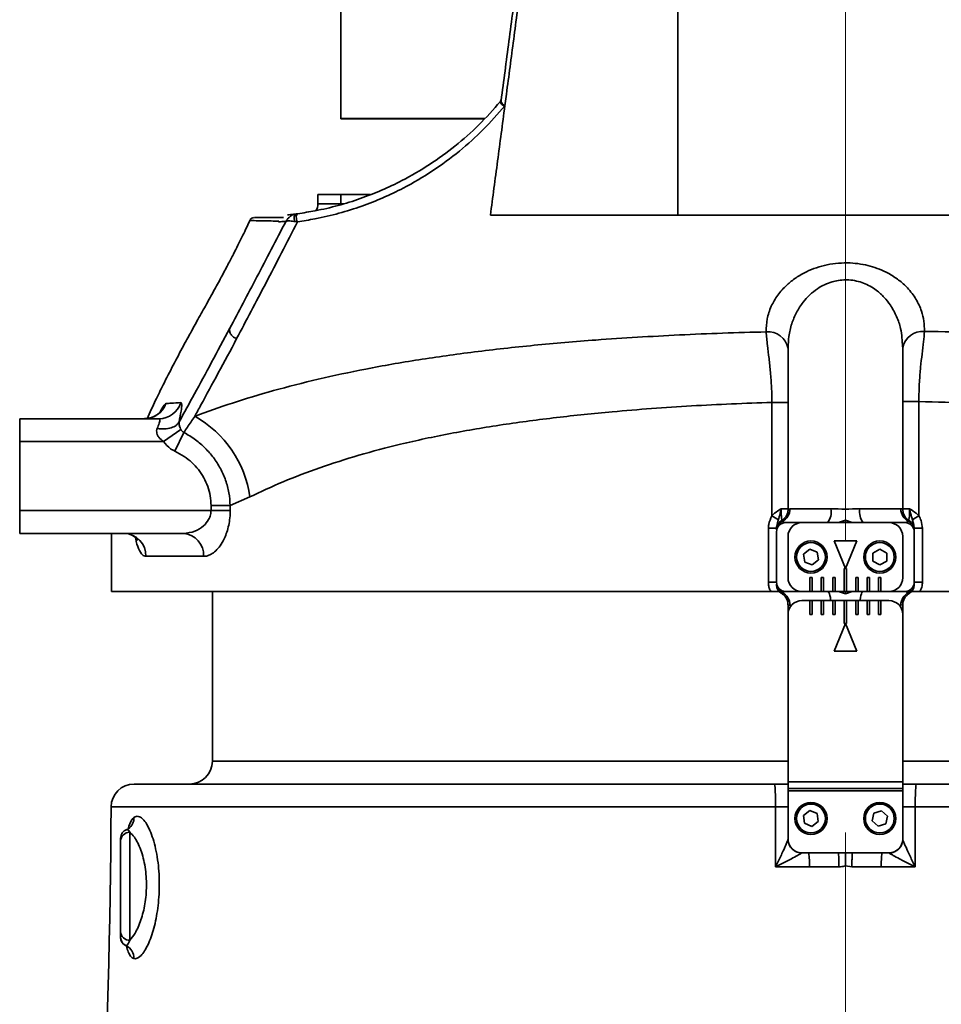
# Model space of a CAD drawing. Header units: millimetres. Extents: x -8713 to 3261, y -18743 to -8704.
# Tile 36 of 156: x -7008 to -6807, y -12521 to -12306. Entities that reach past the tile are written whole.
import ezdxf

# ---------------------------------------------------------------- set-up
doc = ezdxf.new("R2010")
doc.units = ezdxf.units.MM
doc.header["$LTSCALE"] = 10
doc.linetypes.add('CENTER', pattern=[50.8, 31.75, -6.35, 6.35, -6.35])
doc.layers.add('中心线层', color=1, linetype='CENTER')

msp = doc.modelspace()

# ---------------------------------------------------------------- linework, layer by layer
at = {"linetype": 'Continuous', "lineweight": 35}
for p, q in [((-6937.86, -12328.03), (-6937.86, -12298.05)), ((-6901.75, -12322.69), (-6902.08, -12325.23)), ((-6937.86, -12328.03), (-6906.5, -12328.03)), ((-6937.86, -12328.12), (-6937.86, -12328.03)), ((-6937.86, -12328.12), (-6906.58, -12328.12)), ((-6942.86, -12346.62), (-6942.86, -12344.62)), ((-6937.86, -12344.62), (-6931.43, -12344.62)), ((-6937.86, -12344.62), (-6937.86, -12346.62)), ((-6937.86, -12346.62), (-6937.31, -12346.62)), ((-6947.54, -12348.81), (-6947.25, -12348.77)), ((-6947.3, -12350.53), (-6947.81, -12350.47)), ((-6840.36, -12377.98), (-6840.36, -12413.16)), ((-6815.36, -12413.14), (-6815.36, -12377.81)), ((-6843.86, -12414.62), (-6843.86, -12389.91)), ((-6843.86, -12389.91), (-6840.36, -12389.91)), ((-6811.86, -12389.74), (-6815.36, -12389.74)), ((-6811.86, -12389.74), (-6811.86, -12414.62)), ((-7007.86, -12398.47), (-7007.86, -12393.47)), ((-7007.86, -12393.47), (-6977.47, -12393.47)), ((-6976.49, -12398.47), (-6972.74, -12395.79)), ((-6972.07, -12396.45), (-6974.04, -12400.54)), ((-6976.49, -12398.47), (-7007.86, -12398.47)), ((-7007.86, -12398.47), (-7007.86, -12413.47)), ((-6957.7, -12410.52), (-6961.96, -12412.41)), ((-7007.86, -12418.47), (-7007.86, -12413.47)), ((-7007.86, -12413.47), (-6966.15, -12413.47)), ((-6961.96, -12412.41), (-6966.15, -12412.41)), ((-6966.15, -12413.47), (-6966.15, -12412.41)), ((-6961.96, -12413.47), (-6966.15, -12413.47)), ((-6961.96, -12412.41), (-6961.96, -12413.47)), ((-6841.86, -12413.12), (-6840.36, -12413.12)), ((-6839.96, -12413.12), (-6831.01, -12413.12)), ((-6824.71, -12413.12), (-6815.76, -12413.12)), ((-6815.41, -12413.12), (-6813.86, -12413.12)), ((-6827.86, -12415.6), (-6829.36, -12416.12)), ((-6827.86, -12416.12), (-6827.86, -12415.6)), ((-6826.36, -12416.12), (-6827.86, -12415.6)), ((-6814.06, -12415.86), (-6813.88, -12415.77)), ((-6844.65, -12429.12), (-6844.65, -12417.36)), ((-6844.65, -12417.36), (-6842.86, -12417.36)), ((-6842.86, -12417.89), (-6842.86, -12417.9)), ((-6842.86, -12418.12), (-6842.86, -12429.12)), ((-6837.36, -12416.12), (-6840.86, -12416.12)), ((-6818.36, -12416.12), (-6837.36, -12416.12)), ((-6814.86, -12416.12), (-6818.36, -12416.12)), ((-6811.07, -12417.36), (-6812.86, -12417.36)), ((-6812.86, -12417.9), (-6812.86, -12417.89)), ((-6812.86, -12429.12), (-6812.86, -12418.12)), ((-6811.07, -12417.36), (-6811.07, -12429.12)), ((-6972.17, -12418.47), (-7007.86, -12418.47)), ((-6987.86, -12418.47), (-6987.86, -12431.12)), ((-6840.36, -12419.12), (-6840.36, -12428.12)), ((-6825.37, -12420.1), (-6830.34, -12420.1)), ((-6830.34, -12420.1), (-6827.86, -12426.1)), ((-6827.86, -12426.1), (-6825.37, -12420.1)), ((-6815.36, -12428.12), (-6815.36, -12419.12)), ((-6836.98, -12423.01), (-6835.64, -12421.91)), ((-6835.64, -12421.91), (-6834.02, -12422.53)), ((-6834.02, -12422.53), (-6833.74, -12424.24)), ((-6821.86, -12422.76), (-6820.36, -12421.89)), ((-6820.36, -12421.89), (-6818.86, -12422.75)), ((-6967.8, -12423.47), (-6980.34, -12423.47)), ((-6836.7, -12424.72), (-6836.98, -12423.01)), ((-6833.74, -12424.24), (-6835.08, -12425.33)), ((-6821.86, -12424.49), (-6821.86, -12422.76)), ((-6820.36, -12425.36), (-6821.86, -12424.49)), ((-6818.86, -12424.49), (-6820.36, -12425.36)), ((-6818.86, -12422.75), (-6818.86, -12424.49)), ((-6835.08, -12425.33), (-6836.7, -12424.72)), ((-6827.61, -12426.11), (-6828.11, -12426.11)), ((-6828.11, -12426.11), (-6828.11, -12431.11)), ((-6827.61, -12431.11), (-6827.61, -12426.11)), ((-6835.11, -12428.11), (-6835.61, -12428.11)), ((-6835.61, -12428.11), (-6835.61, -12431.11)), ((-6835.11, -12431.11), (-6835.11, -12428.11)), ((-6832.61, -12428.11), (-6833.11, -12428.11)), ((-6833.11, -12428.11), (-6833.11, -12431.11)), ((-6832.61, -12431.11), (-6832.61, -12428.11)), ((-6830.11, -12428.11), (-6830.61, -12428.11)), ((-6830.61, -12428.11), (-6830.61, -12431.11)), ((-6830.11, -12431.11), (-6830.11, -12428.11)), ((-6825.11, -12428.11), (-6825.61, -12428.11)), ((-6825.61, -12428.11), (-6825.61, -12431.11)), ((-6825.11, -12431.11), (-6825.11, -12428.11)), ((-6822.61, -12428.11), (-6823.11, -12428.11)), ((-6823.11, -12428.11), (-6823.11, -12431.11)), ((-6822.61, -12431.11), (-6822.61, -12428.11)), ((-6820.11, -12428.11), (-6820.61, -12428.11)), ((-6820.61, -12428.11), (-6820.61, -12431.11)), ((-6820.11, -12431.11), (-6820.11, -12428.11)), ((-6987.86, -12431.12), (-6844.12, -12431.12)), ((-6965.86, -12431.12), (-6965.86, -12468.12)), ((-6844.65, -12429.12), (-6842.86, -12429.12)), ((-6840.86, -12431.12), (-6837.36, -12431.12)), ((-6837.36, -12431.12), (-6818.36, -12431.12)), ((-6835.61, -12431.11), (-6835.11, -12431.11)), ((-6833.11, -12431.11), (-6832.61, -12431.11)), ((-6830.61, -12431.11), (-6830.11, -12431.11)), ((-6829.36, -12431.12), (-6827.86, -12431.65)), ((-6828.11, -12431.11), (-6827.61, -12431.11)), ((-6827.86, -12431.65), (-6826.36, -12431.12)), ((-6827.86, -12431.65), (-6827.86, -12431.12)), ((-6825.61, -12431.11), (-6825.11, -12431.11)), ((-6823.11, -12431.11), (-6822.61, -12431.11)), ((-6820.61, -12431.11), (-6820.11, -12431.11)), ((-6818.36, -12431.12), (-6814.86, -12431.12)), ((-6811.07, -12429.12), (-6812.86, -12429.12)), ((-6811.6, -12431.12), (-6667.86, -12431.12)), ((-6841.66, -12431.39), (-6841.84, -12431.47)), ((-6818.36, -12433.12), (-6837.36, -12433.12)), ((-6835.11, -12433.13), (-6835.61, -12433.13)), ((-6835.61, -12433.13), (-6835.61, -12436.13)), ((-6835.11, -12436.13), (-6835.11, -12433.13)), ((-6832.61, -12433.13), (-6833.11, -12433.13)), ((-6833.11, -12433.13), (-6833.11, -12436.13)), ((-6832.61, -12436.13), (-6832.61, -12433.13)), ((-6830.11, -12433.13), (-6830.61, -12433.13)), ((-6830.61, -12433.13), (-6830.61, -12436.13)), ((-6830.11, -12436.13), (-6830.11, -12433.13)), ((-6827.61, -12433.13), (-6828.11, -12433.13)), ((-6828.11, -12433.13), (-6828.11, -12438.13)), ((-6827.61, -12438.13), (-6827.61, -12433.13)), ((-6825.61, -12433.13), (-6825.61, -12436.13)), ((-6825.11, -12433.13), (-6825.61, -12433.13)), ((-6825.11, -12436.13), (-6825.11, -12433.13)), ((-6823.11, -12433.13), (-6823.11, -12436.13)), ((-6822.61, -12433.13), (-6823.11, -12433.13)), ((-6822.61, -12436.13), (-6822.61, -12433.13)), ((-6820.61, -12433.13), (-6820.61, -12436.13)), ((-6820.11, -12433.13), (-6820.61, -12433.13)), ((-6820.11, -12436.13), (-6820.11, -12433.13)), ((-6840.36, -12434.08), (-6840.36, -12436.12)), ((-6839.6, -12434.12), (-6839.96, -12434.12)), ((-6815.76, -12434.12), (-6816.12, -12434.12)), ((-6815.36, -12434.08), (-6815.76, -12434.12)), ((-6815.36, -12436.12), (-6815.36, -12434.08)), ((-6840.36, -12436.12), (-6840.36, -12472.62)), ((-6835.61, -12436.13), (-6835.11, -12436.13)), ((-6833.11, -12436.13), (-6832.61, -12436.13)), ((-6830.61, -12436.13), (-6830.11, -12436.13)), ((-6825.61, -12436.13), (-6825.11, -12436.13)), ((-6823.11, -12436.13), (-6822.61, -12436.13)), ((-6820.61, -12436.13), (-6820.11, -12436.13)), ((-6815.36, -12472.62), (-6815.36, -12436.12)), ((-6827.86, -12438.14), (-6830.34, -12444.14)), ((-6828.11, -12438.13), (-6827.61, -12438.13)), ((-6825.37, -12444.14), (-6827.86, -12438.14)), ((-6830.34, -12444.14), (-6825.37, -12444.14)), ((-6965.86, -12468.12), (-6840.36, -12468.12)), ((-6815.36, -12468.12), (-6689.86, -12468.12)), ((-6975.27, -12473.12), (-6981.36, -12473.12)), ((-6840.36, -12472.62), (-6815.36, -12472.62)), ((-6840.36, -12474.12), (-6840.36, -12472.62)), ((-6815.36, -12472.62), (-6815.36, -12474.12)), ((-6815.36, -12474.12), (-6840.36, -12474.12)), ((-6840.36, -12474.12), (-6840.36, -12474.62)), ((-6840.36, -12474.62), (-6815.36, -12474.62)), ((-6840.36, -12474.62), (-6840.36, -12485.12)), ((-6815.36, -12474.62), (-6815.36, -12474.12)), ((-6815.36, -12485.12), (-6815.36, -12474.62)), ((-6987.92, -12478.09), (-6843.07, -12478.09)), ((-6812.64, -12478.09), (-6667.8, -12478.09)), ((-6836.96, -12479.96), (-6835.58, -12478.91)), ((-6836.74, -12481.67), (-6836.96, -12479.96)), ((-6835.58, -12478.91), (-6833.98, -12479.57)), ((-6833.98, -12479.57), (-6833.76, -12481.29)), ((-6822.01, -12481.16), (-6821.64, -12479.46)), ((-6821.64, -12479.46), (-6820, -12478.93)), ((-6820, -12478.93), (-6818.71, -12480.09)), ((-6818.71, -12480.09), (-6819.07, -12481.78)), ((-6835.14, -12482.34), (-6836.74, -12481.67)), ((-6833.76, -12481.29), (-6835.14, -12482.34)), ((-6820.72, -12482.32), (-6822.01, -12481.16)), ((-6819.07, -12481.78), (-6820.72, -12482.32)), ((-6983.86, -12483.63), (-6983.86, -12507.16)), ((-6985.86, -12505.32), (-6985.86, -12485.55)), ((-6837.36, -12488.12), (-6818.36, -12488.12)), ((-6835.7, -12491.17), (-6843.07, -12491.17)), ((-6826.45, -12491.16), (-6827.86, -12490.95)), ((-6812.64, -12491.17), (-6820.01, -12491.17)), ((-6984.66, -12508.36), (-6984.74, -12508.25))]:
    msp.add_line(p, q, dxfattribs=at)
at = {"linetype": 'Continuous', "lineweight": 35, "flags": 128}
for points in [[(-6942.86, -12344.62), (-6942.76, -12344.62), (-6942.48, -12344.62), (-6942.02, -12344.62), (-6941.39, -12344.62), (-6940.64, -12344.62), (-6939.77, -12344.62), (-6938.83, -12344.62), (-6937.86, -12344.62)], [(-6942.86, -12346.62), (-6942.76, -12346.62), (-6942.48, -12346.62), (-6942.02, -12346.62), (-6941.39, -12346.62), (-6940.64, -12346.62), (-6939.77, -12346.62), (-6938.83, -12346.62), (-6937.86, -12346.62)], [(-6947.81, -12350.47), (-6947.93, -12350.24), (-6948, -12349.98), (-6948.03, -12349.71), (-6948.02, -12349.44), (-6947.95, -12349.2), (-6947.84, -12349), (-6947.7, -12348.87), (-6947.54, -12348.81)], [(-6947.25, -12348.77), (-6947.37, -12348.83), (-6947.47, -12348.97), (-6947.53, -12349.19), (-6947.56, -12349.46), (-6947.55, -12349.75), (-6947.5, -12350.04), (-6947.41, -12350.31), (-6947.3, -12350.53)], [(-6831.05, -12433.12), (-6831.07, -12432.98), (-6831.14, -12432.46), (-6831.23, -12432), (-6831.34, -12431.63), (-6831.48, -12431.35), (-6831.62, -12431.18), (-6831.76, -12431.12)], [(-6823.95, -12431.12), (-6824.1, -12431.18), (-6824.24, -12431.35), (-6824.37, -12431.63), (-6824.49, -12432), (-6824.58, -12432.46), (-6824.65, -12432.98), (-6824.67, -12433.12)]]:
    msp.add_lwpolyline(points, dxfattribs=at)
at = {"linetype": 'Continuous', "lineweight": 35}
for centre, radius in [((-6835.36, -12423.62), 3.5), ((-6820.36, -12423.62), 3.5), ((-6835.36, -12423.62), 3.15), ((-6820.36, -12423.62), 3.15), ((-6835.36, -12480.62), 3.5), ((-6835.36, -12480.62), 3.15), ((-6820.36, -12480.62), 3.5), ((-6820.36, -12480.62), 3.15)]:
    msp.add_circle(centre, radius, dxfattribs=at)
for centre, radius, start, end in [((-6903.86, -12323.71), 1, 320.0704, 352.5), ((-6903.44, -12324.04), 0.539, 319.8421, 351.9825), ((-6945.86, -12346.62), 3, 329.6965, 0), ((-6956.76, -12350.62), 1, 92.6528, 150.0771), ((-6844.73, -12378.96), 4.45, 10.8339, 95.1973), ((-6811.01, -12378.83), 4.43, 85.0122, 168.8474), ((-6980.67, -12388.5), 4.97, 270.0931, 340.4705), ((-6977.48, -12388.5), 4.98, 270.0963, 342.8643), ((-6981.31, -12413.76), 23.84, 7.8285, 60.8486), ((-6842.96, -12413.15), 3.01, 295.6823, 0.431), ((-6834.55, -12413.83), 3.61, 320.5069, 11.2111), ((-6821.17, -12413.83), 3.61, 168.7889, 219.4931), ((-6812.76, -12413.15), 3.01, 179.569, 244.3177), ((-6853.36, -12431.32), 19.21, 55.428, 60.361), ((-6840.86, -12417.5), 2, 119.5846, 179.6716), ((-6840.87, -12417.68), 1.99, 113.3285, 179.9081), ((-6814.85, -12417.68), 1.99, 0.0919, 66.6715), ((-6814.86, -12417.5), 2, 0.3284, 60.3833), ((-6802.36, -12431.32), 19.21, 119.639, 124.572), ((-6840.86, -12418.12), 2, 90, 180), ((-6837.36, -12419.12), 3, 90, 180), ((-6818.36, -12419.12), 3, 0, 90), ((-6814.86, -12418.12), 2, 0, 90), ((-6985.22, -12423.36), 4.89, 358.654, 88.5876), ((-6972.5, -12423.18), 4.72, 356.4293, 85.9165), ((-6837.36, -12428.12), 3, 180, 270), ((-6818.36, -12428.12), 3, 270, 0), ((-6840.86, -12429.12), 2, 180, 270), ((-6840.87, -12429.57), 1.99, 180.0919, 246.6715), ((-6840.86, -12429.75), 2, 180.3284, 240.3833), ((-6814.86, -12429.12), 2, 270, 0), ((-6814.85, -12429.57), 1.99, 293.3285, 359.9081), ((-6814.86, -12429.75), 2, 299.5846, 359.6716), ((-6842.96, -12434.1), 3.01, 359.569, 64.3177), ((-6837.36, -12436.12), 3, 90, 180), ((-6818.36, -12436.12), 3, 0, 90), ((-6812.76, -12434.1), 3.01, 115.6823, 180.431), ((-6970.86, -12468.12), 5, 270, 0), ((-6982.92, -12478.12), 5, 90, 179.5724), ((-8992.86, -12463.12), 2005, 355.12398, 359.57242), ((-6842.44, -12390.7), 87.39, 269.5825, 271.3625), ((-6813.28, -12390.7), 87.39, 268.6375, 270.4175), ((-6985.78, -12480.53), 2.83, 305.5881, 2.5448), ((-6983.86, -12484.91), 2, 109.6612, 180.0146), ((-6983.9, -12485.59), 1.96, 88.8354, 178.786), ((-6837.36, -12485.12), 3, 180, 270), ((-6837.38, -12485.15), 2.98, 180.0141, 216.0632), ((-6837.36, -12485.13), 3, 216.0898, 269.7402), ((-6818.36, -12485.12), 3, 270, 0), ((-6818.34, -12485.15), 2.98, 315.7463, 359.9808), ((-6851.42, -12490.4), 15.73, 357.2098, 8.3198), ((-6804.3, -12490.4), 15.73, 171.6802, 182.7902), ((-6818.36, -12485.13), 3.01, 270.272, 315.7482), ((-6983.93, -12505.24), 1.93, 182.3837, 272.2002), ((-6983.86, -12506.53), 2, 180.0294, 246.502), ((-6983.86, -12506.55), 2, 179.9999, 242.1652), ((-6985.92, -12511.04), 2.96, 357.3203, 64.8312)]:
    msp.add_arc(centre, radius, start, end, dxfattribs=at)
for points, knots in [([(-6902.9, -12324.11), (-6902.34, -12319.84), (-6901.22, -12311.29), (-6899.48, -12298.11), (-6897.73, -12284.81), (-6895.96, -12271.35), (-6894.1, -12257.27), (-6892.38, -12244.21), (-6890.84, -12232.47), (-6889.49, -12222.22), (-6888.1, -12211.69), (-6886.68, -12200.9), (-6885.23, -12189.87), (-6884.26, -12182.46), (-6883.77, -12178.75)], [0, 0, 0, 0, 0.106726, 0.213761, 0.310096, 0.406421, 0.504378, 0.602327, 0.667599, 0.732913, 0.798175, 0.865435, 0.932757, 1, 1, 1, 1]), ([(-6883.01, -12180.75), (-6883.47, -12184.26), (-6884.4, -12191.29), (-6885.78, -12201.73), (-6887.16, -12212.17), (-6888.54, -12222.57), (-6889.91, -12232.91), (-6891.46, -12244.63), (-6893.17, -12257.59), (-6895.02, -12271.66), (-6896.81, -12285.27), (-6898.54, -12298.34), (-6900.19, -12310.86), (-6901.23, -12318.74), (-6901.75, -12322.69)], [0, 0, 0, 0, 0.06545, 0.130969, 0.196434, 0.263931, 0.331482, 0.39899, 0.498159, 0.597337, 0.698318, 0.799309, 0.899522, 1, 1, 1, 1]), ([(-6864.36, -12180.81), (-6864.36, -12182.59), (-6864.36, -12186.33), (-6864.35, -12192.17), (-6864.36, -12198.52), (-6864.36, -12204.63), (-6864.36, -12210.9), (-6864.36, -12217.29), (-6864.36, -12223.5), (-6864.36, -12230.22), (-6864.36, -12237.12), (-6864.36, -12244.75), (-6864.36, -12252.09), (-6864.36, -12259.31), (-6864.36, -12266.57), (-6864.36, -12274.71), (-6864.36, -12283.76), (-6864.36, -12293.75), (-6864.36, -12303.75), (-6864.36, -12313.32), (-6864.36, -12322.52), (-6864.36, -12331.37), (-6864.36, -12340.31), (-6864.36, -12346.16), (-6864.36, -12349.12)], [0, 0, 0, 0, 0.027235, 0.05719, 0.089799, 0.125001, 0.151758, 0.187502, 0.225149, 0.250003, 0.294765, 0.336397, 0.374996, 0.416812, 0.458467, 0.500002, 0.559513, 0.621015, 0.684526, 0.74999, 0.80899, 0.870492, 0.934279, 1, 1, 1, 1]), ([(-6902.08, -12325.23), (-6903.61, -12326.99), (-6906.68, -12330.5), (-6911.97, -12335.23), (-6917.78, -12339.53), (-6923.41, -12342.84), (-6928.62, -12345.33), (-6933.28, -12347.18), (-6938.22, -12348.73), (-6942.91, -12349.85), (-6946.02, -12350.33), (-6947.3, -12350.53)], [0, 0, 0, 0, 0.139368, 0.278733, 0.421565, 0.564374, 0.656051, 0.747717, 0.841217, 0.934688, 1, 1, 1, 1]), ([(-6947.25, -12348.77), (-6945.99, -12348.57), (-6942.96, -12348.11), (-6938.4, -12347.02), (-6933.56, -12345.52), (-6928.93, -12343.71), (-6923.84, -12341.29), (-6918.44, -12338.13), (-6912.85, -12334.06), (-6907.67, -12329.51), (-6904.62, -12326.07), (-6903.09, -12324.35)], [0, 0, 0, 0, 0.066039, 0.158635, 0.251259, 0.345951, 0.440655, 0.578765, 0.716896, 0.858445, 1, 1, 1, 1]), ([(-6902.08, -12325.23), (-6902.62, -12329.28), (-6903.71, -12337.53), (-6904.73, -12345.21), (-6905.25, -12349.12)], [0, 0, 0, 0, 0.4914528, 1, 1, 1, 1]), ([(-6903.09, -12324.35), (-6903.07, -12324.33), (-6903.05, -12324.3), (-6903.03, -12324.31), (-6903.02, -12324.34), (-6903.02, -12324.37), (-6903.03, -12324.38)], [0, 0, 0, 0, 0.494, 0.704819, 0.900923, 1, 1, 1, 1]), ([(-6903.03, -12324.38), (-6903.03, -12324.42), (-6903.03, -12324.53), (-6902.97, -12324.71), (-6902.79, -12324.92), (-6902.53, -12325.1), (-6902.27, -12325.19), (-6902.12, -12325.22), (-6902.09, -12325.23), (-6902.08, -12325.23)], [0, 0, 0, 0, 0.095799, 0.290234, 0.490629, 0.704541, 0.93496, 0.995283, 1, 1, 1, 1]), ([(-6902.9, -12324.11), (-6902.9, -12324.19), (-6902.9, -12324.36), (-6902.77, -12324.64), (-6902.56, -12324.91), (-6902.31, -12325.1), (-6902.15, -12325.2), (-6902.09, -12325.23), (-6902.08, -12325.23)], [0, 0, 0, 0, 0.208598, 0.420109, 0.638014, 0.864001, 0.995279, 1, 1, 1, 1]), ([(-6949.8, -12350.4), (-6949.8, -12350.4), (-6949.8, -12350.4), (-6949.79, -12350.39), (-6949.78, -12350.36), (-6949.76, -12350.32), (-6949.71, -12350.24), (-6949.59, -12350.07), (-6949.34, -12349.74), (-6948.87, -12349.33), (-6948.26, -12348.96), (-6947.74, -12348.85), (-6947.54, -12348.81)], [0, 0, 0, 0, 0.002614, 0.007932, 0.016137, 0.032849, 0.067022, 0.138039, 0.298273, 0.571408, 0.829928, 1, 1, 1, 1]), ([(-6949.47, -12349.04), (-6949.25, -12349.01), (-6948.66, -12348.95), (-6947.97, -12348.86), (-6947.54, -12348.81)], [0, 0, 0, 0, 0.37263, 1, 1, 1, 1]), ([(-6864.35, -12349.12), (-6868.2, -12349.12), (-6875.51, -12349.12), (-6886.06, -12349.12), (-6895.86, -12349.12), (-6902.18, -12349.12), (-6905.25, -12349.12)], [0, 0, 0, 0, 0.279614, 0.531713, 0.772531, 1, 1, 1, 1]), ([(-6767.08, -12349.12), (-6772.14, -12349.12), (-6782.31, -12349.12), (-6797.66, -12349.12), (-6812.93, -12349.12), (-6827.98, -12349.12), (-6839.33, -12349.12), (-6847.08, -12349.12), (-6851.32, -12349.12), (-6855.61, -12349.12), (-6859.97, -12349.12), (-6862.89, -12349.12), (-6864.35, -12349.12)], [0, 0, 0, 0, 0.158215, 0.318079, 0.474361, 0.628284, 0.779714, 0.822529, 0.865965, 0.910022, 0.954699, 1, 1, 1, 1]), ([(-6957.64, -12350.15), (-6957.96, -12350.83), (-6958.52, -12352.05), (-6959.42, -12353.91), (-6960.3, -12355.69), (-6961.27, -12357.61), (-6962.49, -12359.95), (-6963.94, -12362.67), (-6965.52, -12365.55), (-6967.2, -12368.59), (-6968.86, -12371.56), (-6970.56, -12374.64), (-6972.37, -12377.95), (-6974.34, -12381.66), (-6976.42, -12385.72), (-6978.34, -12389.65), (-6979.48, -12392.13), (-6980.09, -12393.47)], [0, 0, 0, 0, 0.070479, 0.124655, 0.181587, 0.241659, 0.308256, 0.382384, 0.460372, 0.529966, 0.607979, 0.67024, 0.725312, 0.80349, 0.877417, 0.933748, 1, 1, 1, 1]), ([(-6962.08, -12373.76), (-6960.13, -12370.1), (-6956.24, -12362.77), (-6951.95, -12354.53), (-6949.8, -12350.4)], [0, 0, 0, 0, 0.499322, 1, 1, 1, 1]), ([(-6947.3, -12350.53), (-6948.46, -12352.81), (-6950.79, -12357.37), (-6954.17, -12363.86), (-6957.44, -12370.11), (-6959.53, -12374.04), (-6960.57, -12376.01)], [0, 0, 0, 0, 0.249566, 0.499132, 0.749566, 1, 1, 1, 1]), ([(-6951.35, -12350.38), (-6951.93, -12350.37), (-6953.08, -12350.36), (-6954.85, -12350.33), (-6956.55, -12350.29), (-6957.65, -12350.24), (-6957.57, -12350.21), (-6957.53, -12350.19)], [0, 0, 0, 0, 0.1272516, 0.2545096, 0.5095612, 0.8011663, 1, 1, 1, 1]), ([(-6956.62, -12349.62), (-6956.64, -12349.62), (-6956.69, -12349.62), (-6955.6, -12349.62), (-6953.89, -12349.62), (-6952.1, -12349.62), (-6950.93, -12349.62), (-6950.34, -12349.62)], [0, 0, 0, 0, 0.164816, 0.46914, 0.734315, 0.867161, 1, 1, 1, 1]), ([(-6949.8, -12350.4), (-6950.04, -12350.43), (-6950.63, -12350.49), (-6951.15, -12350.54), (-6951.47, -12350.56)], [0, 0, 0, 0, 0.385111, 1, 1, 1, 1]), ([(-6949.8, -12350.4), (-6949.8, -12350.4), (-6949.8, -12350.4), (-6949.8, -12350.4), (-6949.79, -12350.4), (-6949.77, -12350.39), (-6949.73, -12350.39), (-6949.65, -12350.37), (-6949.44, -12350.35), (-6949.04, -12350.34), (-6948.49, -12350.38), (-6948, -12350.45), (-6947.81, -12350.47)], [0, 0, 0, 0, 0.00258, 0.008346, 0.016835, 0.033968, 0.068661, 0.139944, 0.297761, 0.570902, 0.829623, 1, 1, 1, 1]), ([(-6845.13, -12374.53), (-6845.1, -12373.59), (-6845.04, -12371.72), (-6844.14, -12369.02), (-6842.69, -12366.51), (-6840.84, -12364.42), (-6838.68, -12362.71), (-6836.51, -12361.45), (-6834.2, -12360.5), (-6831.86, -12359.86), (-6829.37, -12359.51), (-6826.91, -12359.46), (-6824.58, -12359.7), (-6822.42, -12360.16), (-6820.39, -12360.85), (-6818.26, -12361.84), (-6816.18, -12363.2), (-6814.09, -12365.09), (-6812.38, -12367.37), (-6811.25, -12369.82), (-6810.66, -12372.19), (-6810.64, -12373.67), (-6810.62, -12374.42)], [0, 0, 0, 0, 0.068515, 0.13701, 0.199756, 0.262438, 0.310628, 0.358765, 0.398017, 0.437235, 0.476709, 0.516169, 0.551333, 0.586512, 0.62233, 0.658171, 0.709256, 0.760403, 0.826207, 0.892074, 0.946034, 1, 1, 1, 1]), ([(-6815.41, -12377.83), (-6815.47, -12376.47), (-6815.58, -12374.23), (-6816.63, -12371.18), (-6817.84, -12368.9), (-6819.36, -12366.97), (-6821.23, -12365.26), (-6823.33, -12364.05), (-6825.44, -12363.4), (-6827.53, -12363.1), (-6829.35, -12363.26), (-6831.1, -12363.71), (-6832.44, -12364.22), (-6834.11, -12365.18), (-6835.69, -12366.46), (-6837.25, -12368.2), (-6838.59, -12370.31), (-6839.63, -12372.82), (-6840.26, -12375.4), (-6840.31, -12377.16), (-6840.33, -12377.98)], [0, 0, 0, 0, 0.105565, 0.174845, 0.24553, 0.297016, 0.349716, 0.418945, 0.451122, 0.484463, 0.544433, 0.557279, 0.594291, 0.632601, 0.680659, 0.730022, 0.795544, 0.862566, 0.935872, 1, 1, 1, 1]), ([(-6973.11, -12394.14), (-6972, -12392.14), (-6969.74, -12388.08), (-6966.06, -12381.25), (-6963.41, -12376.26), (-6962.08, -12373.76)], [0, 0, 0, 0, 0.3261, 0.662873, 1, 1, 1, 1]), ([(-6969.7, -12392.95), (-6967, -12391.96), (-6961.59, -12390), (-6952.56, -12387.29), (-6942.88, -12384.81), (-6932.31, -12382.55), (-6920.96, -12380.57), (-6908.71, -12378.85), (-6895.79, -12377.42), (-6883.85, -12376.4), (-6873.22, -12375.69), (-6864, -12375.19), (-6854.63, -12374.79), (-6848.3, -12374.62), (-6845.13, -12374.53)], [0, 0, 0, 0, 0.088695, 0.17739, 0.267794, 0.358194, 0.453204, 0.54821, 0.645752, 0.74329, 0.807067, 0.870843, 0.935421, 1, 1, 1, 1]), ([(-6843.86, -12389.91), (-6843.88, -12388.81), (-6843.93, -12386.58), (-6844.18, -12383.35), (-6844.5, -12380.28), (-6844.89, -12377.22), (-6845.05, -12375.49), (-6845.13, -12374.53)], [0, 0, 0, 0, 0.187785, 0.381047, 0.568702, 0.761687, 1, 1, 1, 1]), ([(-6810.62, -12374.42), (-6810.69, -12375.15), (-6810.81, -12376.63), (-6811.14, -12379.31), (-6811.47, -12382.25), (-6811.77, -12385.73), (-6811.83, -12388.29), (-6811.86, -12389.74)], [0, 0, 0, 0, 0.185315, 0.376094, 0.561063, 0.751069, 1, 1, 1, 1]), ([(-6810.62, -12374.42), (-6806.63, -12374.5), (-6798.63, -12374.68), (-6786.74, -12375.18), (-6774.94, -12375.85), (-6767.28, -12376.47), (-6763.44, -12376.78)], [0, 0, 0, 0, 0.247398, 0.494795, 0.747398, 1, 1, 1, 1]), ([(-6960.56, -12376.01), (-6961.91, -12378.54), (-6964.62, -12383.6), (-6967.6, -12389.11), (-6969.25, -12392.12), (-6969.7, -12392.95)], [0, 0, 0, 0, 0.420139, 0.840926, 1, 1, 1, 1]), ([(-6977.32, -12392.11), (-6977.04, -12391.57), (-6976.44, -12390.46), (-6976.14, -12390.27), (-6975.98, -12390.16)], [0, 0, 0, 0, 0.48143, 1, 1, 1, 1]), ([(-6975.98, -12390.16), (-6975.61, -12390.13), (-6974.5, -12390.05), (-6973.44, -12390), (-6972.73, -12389.96)], [0, 0, 0, 0, 0.331329, 1, 1, 1, 1]), ([(-6972.73, -12389.96), (-6972.65, -12390.05), (-6972.48, -12390.23), (-6972.62, -12391.69), (-6972.95, -12393.33), (-6973.11, -12394.14)], [0, 0, 0, 0, 0.318154, 0.660046, 1, 1, 1, 1]), ([(-6843.86, -12389.91), (-6846.8, -12390.01), (-6852.68, -12390.21), (-6861.44, -12390.66), (-6870.13, -12391.23), (-6880, -12392.04), (-6890.89, -12393.16), (-6902.7, -12394.72), (-6914.08, -12396.64), (-6924.56, -12398.88), (-6934.03, -12401.39), (-6942.58, -12404.13), (-6950.57, -12407.17), (-6955.32, -12409.4), (-6957.7, -12410.52)], [0, 0, 0, 0, 0.064641, 0.129282, 0.194782, 0.260282, 0.355167, 0.45005, 0.547743, 0.645436, 0.733047, 0.82066, 0.910328, 1, 1, 1, 1]), ([(-6767.48, -12392.36), (-6771.01, -12392.02), (-6778.06, -12391.35), (-6789.06, -12390.6), (-6800.33, -12390.03), (-6808.01, -12389.84), (-6811.86, -12389.74)], [0, 0, 0, 0, 0.247259, 0.494516, 0.747258, 1, 1, 1, 1]), ([(-6977.08, -12391.84), (-6977.08, -12391.84), (-6977.07, -12391.82), (-6977.2, -12391.99), (-6977.53, -12392.33), (-6978.1, -12392.77), (-6978.9, -12393.18), (-6979.79, -12393.44), (-6980.41, -12393.44), (-6980.66, -12393.44)], [0, 0, 0, 0, 0.073553, 0.210391, 0.343231, 0.490641, 0.666352, 0.860991, 1, 1, 1, 1]), ([(-6977.89, -12395.61), (-6977.72, -12395.2), (-6977.39, -12394.38), (-6977.24, -12393.61), (-6977.4, -12393.52), (-6977.47, -12393.47)], [0, 0, 0, 0, 0.346756, 0.685655, 1, 1, 1, 1]), ([(-6973.11, -12394.12), (-6973.12, -12394.2), (-6973.12, -12394.32), (-6973.11, -12394.57), (-6973.07, -12394.82), (-6972.97, -12395.23), (-6972.85, -12395.55), (-6972.76, -12395.75), (-6972.74, -12395.79)], [0, 0, 0, 0, 0.210351, 0.290226, 0.468806, 0.628903, 0.928261, 1, 1, 1, 1]), ([(-6972.07, -12396.45), (-6971.82, -12396.07), (-6971.04, -12394.94), (-6970.24, -12393.75), (-6969.7, -12392.95)], [0, 0, 0, 0, 0.331568, 1, 1, 1, 1]), ([(-6976.49, -12398.47), (-6976.87, -12398.17), (-6977.44, -12397.71), (-6977.88, -12396.94), (-6978.03, -12396.37), (-6978.01, -12395.94), (-6977.92, -12395.69), (-6977.89, -12395.61)], [0, 0, 0, 0, 0.4032328, 0.6007707, 0.7399597, 0.9220215, 1, 1, 1, 1]), ([(-6972.74, -12395.79), (-6972.67, -12395.91), (-6972.56, -12396.09), (-6972.33, -12396.31), (-6972.16, -12396.4), (-6972.07, -12396.45)], [0, 0, 0, 0, 0.432338, 0.686856, 1, 1, 1, 1]), ([(-6972.07, -12396.45), (-6971.21, -12396.96), (-6969.55, -12397.95), (-6967.39, -12399.83), (-6965.56, -12401.92), (-6964.05, -12404.29), (-6962.91, -12406.87), (-6962.17, -12409.6), (-6962.03, -12411.47), (-6961.96, -12412.41)], [0, 0, 0, 0, 0.153111, 0.292675, 0.432201, 0.574206, 0.716191, 0.858088, 1, 1, 1, 1]), ([(-6974.04, -12400.54), (-6974.36, -12400.37), (-6975.31, -12399.86), (-6976.02, -12399.03), (-6976.49, -12398.47)], [0, 0, 0, 0, 0.329248, 1, 1, 1, 1]), ([(-6966.15, -12412.41), (-6966.19, -12411.7), (-6966.25, -12410.29), (-6966.8, -12408.23), (-6967.67, -12406.29), (-6969.24, -12403.95), (-6971.41, -12401.94), (-6973.35, -12400.91), (-6974.04, -12400.54)], [0, 0, 0, 0, 0.140715, 0.281391, 0.422152, 0.562954, 0.843209, 1, 1, 1, 1]), ([(-6972.17, -12418.47), (-6971.33, -12418.38), (-6969.8, -12418.21), (-6967.89, -12417.05), (-6966.74, -12415.71), (-6966.29, -12414.62), (-6966.17, -12413.92), (-6966.16, -12413.6), (-6966.15, -12413.47)], [0, 0, 0, 0, 0.3298, 0.601863, 0.789874, 0.905289, 0.961765, 1, 1, 1, 1]), ([(-6961.96, -12413.47), (-6961.97, -12413.73), (-6961.99, -12415.1), (-6962.38, -12417.53), (-6963.34, -12419.92), (-6964.38, -12421.52), (-6965.36, -12422.53), (-6966.37, -12423.19), (-6967.19, -12423.45), (-6967.66, -12423.47), (-6967.8, -12423.47)], [0, 0, 0, 0, 0.046349, 0.246034, 0.443081, 0.57235, 0.701712, 0.826157, 0.950612, 1, 1, 1, 1]), ([(-6843.86, -12414.62), (-6843.78, -12414.54), (-6843.28, -12414.04), (-6842.63, -12413.56), (-6842.05, -12413.23), (-6841.92, -12413.16), (-6841.88, -12413.13), (-6841.86, -12413.13), (-6841.86, -12413.12)], [0, 0, 0, 0, 0.139517, 0.813076, 0.932646, 0.977333, 0.995476, 1, 1, 1, 1]), ([(-6841.86, -12413.12), (-6841.86, -12413.13), (-6841.88, -12413.24), (-6841.92, -12413.43), (-6842.07, -12414.16), (-6842.26, -12414.85), (-6842.43, -12415.42), (-6842.46, -12415.5)], [0, 0, 0, 0, 0.004403, 0.139801, 0.231558, 0.886827, 1, 1, 1, 1]), ([(-6841.86, -12413.12), (-6841.86, -12413.36), (-6841.85, -12413.93), (-6841.82, -12414.77), (-6841.74, -12415.46), (-6841.65, -12415.66), (-6841.61, -12415.75)], [0, 0, 0, 0, 0.188273, 0.446748, 0.739845, 1, 1, 1, 1]), ([(-6840.38, -12413.17), (-6840.37, -12413.21), (-6840.33, -12413.52), (-6840.48, -12414.06), (-6840.75, -12414.71), (-6841.13, -12415.19), (-6841.49, -12415.54), (-6841.75, -12415.69), (-6841.85, -12415.75)], [0, 0, 0, 0, 0.039385, 0.298032, 0.521601, 0.716612, 0.883828, 1, 1, 1, 1]), ([(-6840.35, -12413.16), (-6840.35, -12413.16), (-6840.49, -12413.18), (-6840.22, -12413.15), (-6839.96, -12413.12)], [0, 0, 0, 0, 0.020656, 1, 1, 1, 1]), ([(-6831.01, -12413.12), (-6829.96, -12413.14), (-6827.86, -12413.19), (-6825.76, -12413.14), (-6824.71, -12413.12)], [0, 0, 0, 0, 0.498914, 1, 1, 1, 1]), ([(-6815.76, -12413.12), (-6815.71, -12413.13), (-6815.45, -12413.13), (-6815.48, -12413.14), (-6815.5, -12413.14)], [0, 0, 0, 0, 0.202782, 1, 1, 1, 1]), ([(-6813.87, -12415.75), (-6814.07, -12415.61), (-6814.52, -12415.32), (-6815.01, -12414.65), (-6815.32, -12413.89), (-6815.33, -12413.37), (-6815.34, -12413.13)], [0, 0, 0, 0, 0.230103, 0.509738, 0.777807, 1, 1, 1, 1]), ([(-6814.08, -12415.69), (-6814.05, -12415.61), (-6813.98, -12415.43), (-6813.9, -12414.77), (-6813.86, -12413.93), (-6813.86, -12413.36), (-6813.86, -12413.12)], [0, 0, 0, 0, 0.222793, 0.530691, 0.802219, 1, 1, 1, 1]), ([(-6813.86, -12413.12), (-6813.86, -12413.13), (-6813.84, -12413.13), (-6813.79, -12413.16), (-6813.67, -12413.23), (-6813.09, -12413.56), (-6812.44, -12414.04), (-6811.94, -12414.54), (-6811.86, -12414.62)], [0, 0, 0, 0, 0.004524, 0.022667, 0.067354, 0.186924, 0.860483, 1, 1, 1, 1]), ([(-6813.26, -12415.5), (-6813.28, -12415.42), (-6813.46, -12414.85), (-6813.65, -12414.16), (-6813.8, -12413.43), (-6813.84, -12413.24), (-6813.86, -12413.13), (-6813.86, -12413.12)], [0, 0, 0, 0, 0.113173, 0.768442, 0.860199, 0.995597, 1, 1, 1, 1]), ([(-6844.65, -12417.36), (-6844.64, -12417.08), (-6844.59, -12416.11), (-6844.16, -12415.24), (-6843.86, -12414.62)], [0, 0, 0, 0, 0.296008, 1, 1, 1, 1]), ([(-6842.46, -12415.5), (-6842.61, -12415.94), (-6842.82, -12416.54), (-6842.85, -12417.19), (-6842.86, -12417.36)], [0, 0, 0, 0, 0.742664, 1, 1, 1, 1]), ([(-6841.83, -12415.77), (-6841.84, -12415.77), (-6841.91, -12415.74), (-6841.78, -12415.8), (-6841.66, -12415.86)], [0, 0, 0, 0, 0.1222258, 1, 1, 1, 1]), ([(-6841.66, -12415.86), (-6841.48, -12415.96), (-6841.25, -12416.1), (-6840.92, -12416.12), (-6840.86, -12416.12)], [0, 0, 0, 0, 0.813468, 1, 1, 1, 1]), ([(-6814.79, -12416.1), (-6814.56, -12416.05), (-6814.27, -12415.98), (-6814.09, -12415.88), (-6814.06, -12415.86)], [0, 0, 0, 0, 0.796304, 1, 1, 1, 1]), ([(-6812.86, -12417.36), (-6812.9, -12417.01), (-6812.96, -12416.37), (-6813.17, -12415.77), (-6813.26, -12415.5)], [0, 0, 0, 0, 0.538318, 1, 1, 1, 1]), ([(-6811.86, -12414.62), (-6811.67, -12414.97), (-6811.22, -12415.82), (-6811.13, -12416.79), (-6811.07, -12417.36)], [0, 0, 0, 0, 0.408474, 1, 1, 1, 1]), ([(-6985.08, -12418.48), (-6985.05, -12418.48), (-6984.65, -12418.44), (-6983.9, -12418.63), (-6983.03, -12419.01), (-6982.44, -12419.5), (-6982.17, -12419.83), (-6982.1, -12419.96), (-6982.12, -12419.93), (-6982.12, -12419.93)], [0, 0, 0, 0, 0.020627, 0.254798, 0.468693, 0.661794, 0.831949, 0.987804, 1, 1, 1, 1]), ([(-6980.34, -12423.47), (-6980.6, -12423.41), (-6981.19, -12423.27), (-6981.96, -12421.9), (-6982.45, -12420.48), (-6982.59, -12419.46), (-6982.59, -12419.4)], [0, 0, 0, 0, 0.278033, 0.632122, 0.979459, 1, 1, 1, 1]), ([(-6844.12, -12431.12), (-6844.18, -12431), (-6844.38, -12430.64), (-6844.6, -12429.97), (-6844.63, -12429.41), (-6844.65, -12429.12)], [0, 0, 0, 0, 0.195111, 0.591362, 1, 1, 1, 1]), ([(-6842.3, -12431.12), (-6842.57, -12431.12), (-6843.1, -12431.12), (-6843.78, -12431.12), (-6844.12, -12431.12)], [0, 0, 0, 0, 0.503264, 1, 1, 1, 1]), ([(-6840.93, -12431.15), (-6841.16, -12431.2), (-6841.45, -12431.26), (-6841.62, -12431.37), (-6841.66, -12431.39)], [0, 0, 0, 0, 0.796304, 1, 1, 1, 1]), ([(-6814.06, -12431.39), (-6814.24, -12431.28), (-6814.47, -12431.15), (-6814.8, -12431.13), (-6814.86, -12431.12)], [0, 0, 0, 0, 0.813468, 1, 1, 1, 1]), ([(-6811.6, -12431.12), (-6811.94, -12431.12), (-6812.62, -12431.12), (-6813.15, -12431.12), (-6813.43, -12431.12)], [0, 0, 0, 0, 0.494843, 1, 1, 1, 1]), ([(-6811.07, -12429.12), (-6811.07, -12429.27), (-6811.09, -12429.86), (-6811.29, -12430.55), (-6811.55, -12431.03), (-6811.6, -12431.12)], [0, 0, 0, 0, 0.208801, 0.849021, 1, 1, 1, 1]), ([(-6841.85, -12431.49), (-6841.75, -12431.56), (-6841.48, -12431.72), (-6841.03, -12432.14), (-6840.62, -12432.78), (-6840.37, -12433.48), (-6840.39, -12433.92), (-6840.39, -12434.08)], [0, 0, 0, 0, 0.1170511, 0.3057912, 0.5795309, 0.8432539, 1, 1, 1, 1]), ([(-6815.33, -12434.08), (-6815.33, -12433.89), (-6815.34, -12433.46), (-6815.11, -12432.83), (-6814.78, -12432.27), (-6814.39, -12431.86), (-6814.09, -12431.61), (-6813.91, -12431.52), (-6813.87, -12431.5)], [0, 0, 0, 0, 0.181162, 0.418621, 0.625772, 0.805038, 0.955621, 1, 1, 1, 1]), ([(-6813.88, -12431.47), (-6813.87, -12431.48), (-6813.81, -12431.51), (-6813.94, -12431.45), (-6814.06, -12431.39)], [0, 0, 0, 0, 0.11521, 1, 1, 1, 1]), ([(-6839.96, -12434.12), (-6840.22, -12434.1), (-6840.49, -12434.07), (-6840.36, -12434.08), (-6840.36, -12434.08)], [0, 0, 0, 0, 0.997828, 1, 1, 1, 1]), ([(-6981.36, -12473.12), (-6981.75, -12473.12), (-6982.55, -12473.12), (-6982.97, -12473.12), (-6982.88, -12473.12), (-6982.86, -12473.12)], [0, 0, 0, 0, 0.449871, 0.899754, 1, 1, 1, 1]), ([(-6843.36, -12473.12), (-6846.96, -12473.12), (-6854.21, -12473.12), (-6865, -12473.12), (-6876.06, -12473.12), (-6887.25, -12473.12), (-6898.47, -12473.12), (-6909.29, -12473.12), (-6919.63, -12473.12), (-6929.38, -12473.12), (-6938.44, -12473.12), (-6946.75, -12473.12), (-6954.23, -12473.12), (-6960.85, -12473.12), (-6966.57, -12473.12), (-6971.46, -12473.12), (-6974.01, -12473.12), (-6975.27, -12473.12)], [0, 0, 0, 0, 0.060664, 0.122331, 0.184571, 0.253032, 0.321933, 0.391222, 0.460844, 0.530411, 0.599867, 0.668655, 0.736904, 0.804561, 0.870658, 0.935821, 1, 1, 1, 1]), ([(-6843.07, -12478.09), (-6843.08, -12477.53), (-6843.08, -12476.41), (-6843.13, -12474.92), (-6843.2, -12473.8), (-6843.28, -12473.21), (-6843.34, -12473.15), (-6843.36, -12473.12)], [0, 0, 0, 0, 0.213729, 0.427749, 0.642694, 0.859079, 1, 1, 1, 1]), ([(-6843.36, -12473.12), (-6843.36, -12473.12), (-6842.95, -12473.12), (-6841.92, -12473.12), (-6840.63, -12473.12), (-6840.43, -12473.12), (-6840.36, -12473.12)], [0, 0, 0, 0, 0.0020173, 0.2802249, 0.7281855, 1, 1, 1, 1]), ([(-6815.36, -12473.12), (-6815.28, -12473.12), (-6815.08, -12473.12), (-6813.79, -12473.12), (-6812.76, -12473.12), (-6812.36, -12473.12), (-6812.36, -12473.12)], [0, 0, 0, 0, 0.2718145, 0.7197751, 0.9979827, 1, 1, 1, 1]), ([(-6812.36, -12473.12), (-6812.38, -12473.15), (-6812.44, -12473.21), (-6812.52, -12473.8), (-6812.59, -12474.92), (-6812.63, -12476.41), (-6812.64, -12477.53), (-6812.64, -12478.09)], [0, 0, 0, 0, 0.140921, 0.357306, 0.572251, 0.786271, 1, 1, 1, 1]), ([(-6672.92, -12473.12), (-6672.89, -12473.12), (-6672.79, -12473.12), (-6673.59, -12473.12), (-6675.29, -12473.12), (-6677.88, -12473.12), (-6681.27, -12473.12), (-6685.46, -12473.12), (-6690.5, -12473.12), (-6696.43, -12473.12), (-6703.25, -12473.12), (-6710.92, -12473.12), (-6719.39, -12473.12), (-6728.62, -12473.12), (-6738.52, -12473.12), (-6748.99, -12473.12), (-6759.94, -12473.12), (-6771.24, -12473.12), (-6782.79, -12473.12), (-6794.48, -12473.12), (-6804.37, -12473.12), (-6810.34, -12473.12), (-6812.36, -12473.12)], [0, 0, 0, 0, 0.020951, 0.07373, 0.125867, 0.177324, 0.227381, 0.277904, 0.328857, 0.381227, 0.434178, 0.487667, 0.541926, 0.596405, 0.651061, 0.705714, 0.760193, 0.814455, 0.867942, 0.920892, 0.973265, 1, 1, 1, 1]), ([(-6843.07, -12491.17), (-6843.07, -12489.17), (-6843.07, -12484.81), (-6843.07, -12480.45), (-6843.07, -12478.09)], [0, 0, 0, 0, 0.458714, 1, 1, 1, 1]), ([(-6812.64, -12478.09), (-6812.64, -12480.09), (-6812.64, -12484.45), (-6812.64, -12488.81), (-6812.64, -12491.17)], [0, 0, 0, 0, 0.458714, 1, 1, 1, 1]), ([(-6984.23, -12482.88), (-6984.17, -12482.68), (-6983.89, -12481.64), (-6983.45, -12480.83), (-6983.04, -12480.48), (-6982.95, -12480.4)], [0, 0, 0, 0, 0.1567768, 0.8208454, 1, 1, 1, 1]), ([(-6982.95, -12480.4), (-6982.79, -12480.31), (-6982.34, -12480.06), (-6981.6, -12480.22), (-6980.76, -12480.95), (-6980, -12482.07), (-6979.27, -12483.62), (-6978.62, -12485.53), (-6978.08, -12487.76), (-6977.68, -12490.18), (-6977.46, -12492.73), (-6977.39, -12495.27), (-6977.5, -12497.78), (-6977.74, -12500.18), (-6978.11, -12502.45), (-6978.6, -12504.57), (-6979.2, -12506.48), (-6979.89, -12508.17), (-6980.63, -12509.54), (-6981.52, -12510.69), (-6982.3, -12511.19), (-6982.8, -12511.21), (-6982.96, -12511.18), (-6982.96, -12511.17)], [0, 0, 0, 0, 0.0363194, 0.1016574, 0.1537675, 0.2058794, 0.2583269, 0.3107666, 0.3624109, 0.4140421, 0.4627865, 0.5115259, 0.5577577, 0.6039947, 0.6500332, 0.6960807, 0.7441223, 0.7921708, 0.8429582, 0.893745, 0.9652986, 0.9985953, 1, 1, 1, 1]), ([(-6983.88, -12482.6), (-6983.87, -12482.6), (-6983.87, -12482.6), (-6984.04, -12482.75), (-6984.15, -12482.83)], [0, 0, 0, 0, 0.400338, 1, 1, 1, 1]), ([(-6984.14, -12482.83), (-6984.14, -12482.83), (-6984.2, -12482.88), (-6984.38, -12482.95), (-6984.54, -12483.02)], [0, 0, 0, 0, 0.138691, 1, 1, 1, 1]), ([(-6984.51, -12483.13), (-6984.39, -12483.09), (-6984.18, -12483.02), (-6983.96, -12483.45), (-6983.86, -12483.63)], [0, 0, 0, 0, 0.566451, 1, 1, 1, 1]), ([(-6983.86, -12507.16), (-6983.47, -12506.7), (-6982.84, -12505.93), (-6982.03, -12504.33), (-6981.23, -12502.31), (-6980.62, -12499.9), (-6980.3, -12497.32), (-6980.19, -12495.3), (-6980.26, -12493.25), (-6980.49, -12491.19), (-6980.89, -12489.24), (-6981.45, -12487.44), (-6982.11, -12485.91), (-6982.92, -12484.53), (-6983.52, -12483.95), (-6983.86, -12483.63)], [0, 0, 0, 0, 0.104286, 0.170825, 0.237343, 0.362661, 0.425124, 0.487573, 0.553401, 0.619245, 0.689788, 0.76037, 0.833113, 0.905882, 1, 1, 1, 1]), ([(-6985.86, -12485.55), (-6985.86, -12485.3), (-6985.86, -12485.02), (-6985.86, -12485.01), (-6985.86, -12485.01)], [0, 0, 0, 0, 0.909972, 1, 1, 1, 1]), ([(-6843.07, -12491.17), (-6843.07, -12491.16), (-6842.88, -12490.78), (-6842.31, -12489.59), (-6841.52, -12487.9), (-6840.82, -12486.37), (-6840.52, -12485.63), (-6840.39, -12485.28), (-6840.37, -12485.2), (-6840.36, -12485.15)], [0, 0, 0, 0, 0.002052, 0.16792, 0.517892, 0.747862, 0.882612, 0.925699, 1, 1, 1, 1]), ([(-6815.36, -12485.15), (-6815.35, -12485.2), (-6815.33, -12485.28), (-6815.2, -12485.63), (-6814.89, -12486.37), (-6814.2, -12487.9), (-6813.41, -12489.59), (-6812.83, -12490.78), (-6812.65, -12491.16), (-6812.64, -12491.17)], [0, 0, 0, 0, 0.074301, 0.117388, 0.252138, 0.482108, 0.83208, 0.997948, 1, 1, 1, 1]), ([(-6837.38, -12488.14), (-6837.4, -12488.16), (-6837.45, -12488.2), (-6837.75, -12488.38), (-6838.42, -12488.76), (-6839.87, -12489.53), (-6841.52, -12490.38), (-6842.69, -12490.97), (-6843.07, -12491.16), (-6843.07, -12491.17)], [0, 0, 0, 0, 0.072479, 0.116581, 0.250217, 0.479621, 0.831003, 0.99794, 1, 1, 1, 1]), ([(-6829.36, -12488.12), (-6829.36, -12488.18), (-6829.35, -12488.29), (-6829.32, -12488.86), (-6829.3, -12489.66), (-6829.28, -12490.46), (-6829.27, -12490.97), (-6829.26, -12491.14), (-6829.26, -12491.16)], [0, 0, 0, 0, 0.221517, 0.443032, 0.664592, 0.886216, 0.988132, 1, 1, 1, 1]), ([(-6827.86, -12488.12), (-6827.86, -12488.35), (-6827.86, -12488.79), (-6827.86, -12489.8), (-6827.86, -12490.56), (-6827.86, -12490.95), (-6827.86, -12490.95)], [0, 0, 0, 0, 0.325551, 0.65069, 0.995323, 1, 1, 1, 1]), ([(-6826.36, -12488.12), (-6826.36, -12488.18), (-6826.37, -12488.29), (-6826.39, -12488.86), (-6826.42, -12489.66), (-6826.44, -12490.46), (-6826.45, -12490.97), (-6826.45, -12491.14), (-6826.45, -12491.16)], [0, 0, 0, 0, 0.221517, 0.443032, 0.664592, 0.886216, 0.988132, 1, 1, 1, 1]), ([(-6812.64, -12491.17), (-6812.65, -12491.16), (-6813.03, -12490.97), (-6814.2, -12490.38), (-6815.85, -12489.53), (-6817.3, -12488.76), (-6817.97, -12488.38), (-6818.27, -12488.2), (-6818.31, -12488.16), (-6818.34, -12488.14)], [0, 0, 0, 0, 0.0020603, 0.1689972, 0.5203794, 0.7497832, 0.8834189, 0.9275213, 1, 1, 1, 1]), ([(-6829.26, -12491.16), (-6829.29, -12491.16), (-6829.47, -12491.16), (-6831.62, -12491.16), (-6833.74, -12491.16), (-6835.7, -12491.17)], [0, 0, 0, 0, 0.010506, 0.085754, 1, 1, 1, 1]), ([(-6827.86, -12490.95), (-6828.2, -12491.03), (-6828.67, -12491.13), (-6829.14, -12491.15), (-6829.26, -12491.16)], [0, 0, 0, 0, 0.741552, 1, 1, 1, 1]), ([(-6820.01, -12491.17), (-6822.14, -12491.16), (-6824.28, -12491.16), (-6826.43, -12491.16), (-6826.45, -12491.16)], [0, 0, 0, 0, 0.989494, 1, 1, 1, 1]), ([(-6985.86, -12506.53), (-6985.86, -12506.44), (-6985.86, -12506.24), (-6985.86, -12505.63), (-6985.86, -12505.32)], [0, 0, 0, 0, 0.493075, 1, 1, 1, 1]), ([(-6984.8, -12508.34), (-6984.71, -12508.38), (-6984.42, -12508.5), (-6984.23, -12508.73), (-6984.23, -12508.74), (-6984.22, -12508.74)], [0, 0, 0, 0, 0.226375, 0.691937, 1, 1, 1, 1]), ([(-6983.86, -12507.16), (-6984.05, -12507.6), (-6984.32, -12508.24), (-6984.58, -12508.33), (-6984.66, -12508.36)], [0, 0, 0, 0, 0.67303, 1, 1, 1, 1]), ([(-6982.96, -12511.17), (-6983.12, -12511.12), (-6983.47, -12510.98), (-6983.96, -12510.27), (-6984.35, -12509.41), (-6984.52, -12508.67), (-6984.57, -12508.45)], [0, 0, 0, 0, 0.237973, 0.553688, 0.869608, 1, 1, 1, 1])]:
    msp.add_open_spline(points, degree=3, knots=knots, dxfattribs=at)
for points in [[(-6962.08, -12373.76), (-6962.1, -12373.99), (-6962.14, -12374.44), (-6961.83, -12375.13), (-6961.29, -12375.7), (-6960.81, -12375.91), (-6960.57, -12376.01)], [(-6977.89, -12395.61), (-6977.34, -12395.66), (-6976.26, -12395.76), (-6974.81, -12395.49), (-6973.66, -12394.96), (-6973.3, -12394.42), (-6973.11, -12394.14)]]:
    msp.add_open_spline(points, degree=3, dxfattribs=at)
at = {"layer": '中心线层', "color": 4, "linetype": 'CENTER', "lineweight": 20}
msp.add_line((-6827.83, -11086.66), (-6827.83, -12671.11), dxfattribs=at)

doc.saveas('drawing.dxf')
